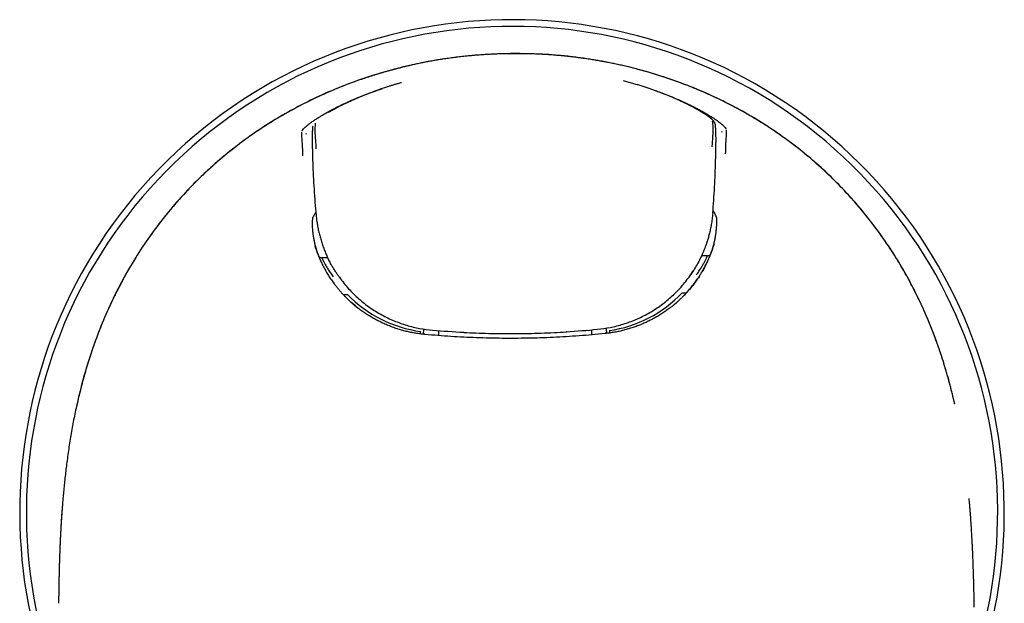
# Model space of a CAD drawing. Header units: millimetres. Extents: x 8 to 793, y 12 to 538.
# Tile 8 of 25: x 383 to 437, y 259 to 291. Entities that reach past the tile are written whole.
import ezdxf

# ---------------------------------------------------------------- set-up
doc = ezdxf.new("R2010")
doc.units = ezdxf.units.MM

msp = doc.modelspace()

# ---------------------------------------------------------------- linework, layer by layer
at = {"color": 7, "linetype": 'Continuous', "lineweight": 30}
for p, q in [((399.132, 285.04), (399.123, 285)), ((399.123, 284.996), (399.124, 285)), ((421.095, 285.109), (421.085, 285.149)), ((421.093, 285.109), (421.094, 285.105)), ((421.465, 284.688), (421.451, 284.749)), ((398.769, 284.636), (398.756, 284.575)), ((421.122, 283.84), (421.122, 283.838)), ((421.173, 279.737), (421.178, 279.908)), ((399.091, 279.798), (399.098, 279.627)), ((399.951, 277.858), (399.626, 277.856)), ((420.237, 277.755), (420.244, 277.768)), ((420.662, 277.961), (420.336, 277.96)), ((400.046, 277.667), (400.053, 277.654)), ((419.72, 276.891), (419.89, 277.154)), ((401.02, 275.857), (401.023, 275.857)), ((419.286, 275.948), (419.289, 275.948)), ((401.066, 275.58), (401.165, 275.484)), ((401.457, 275.235), (401.212, 275.443)), ((401.362, 275.312), (401.364, 275.314)), ((401.424, 275.262), (401.612, 275.106)), ((419.06, 275.497), (418.732, 275.212)), ((405.164, 273.985), (405.164, 273.834)), ((415.164, 273.884), (415.163, 274.036)), ((405.99, 273.892), (405.99, 273.618)), ((406.794, 273.834), (406.805, 273.833)), ((407.365, 273.793), (407.365, 273.802)), ((407.365, 273.793), (407.365, 273.793)), ((412.965, 273.821), (412.964, 273.83)), ((412.965, 273.821), (412.965, 273.821)), ((414.085, 273.911), (414.093, 273.912)), ((414.338, 273.934), (414.34, 273.66)), ((434.155, 269.899), (434.152, 269.898)), ((385.48, 264.52), (385.475, 264.462)), ((434.946, 264.708), (434.944, 264.734)), ((435.222, 258.819), (435.211, 259.275))]:
    msp.add_line(p, q, dxfattribs=at)
at = {"color": 7, "linetype": 'Continuous', "lineweight": 30, "flags": 128}
msp.add_lwpolyline([(385.475, 264.462), (385.475, 264.461), (385.474, 264.45)], dxfattribs=at)
at = {"color": 7, "linetype": 'Continuous', "lineweight": 30}
for centre, radius, start, end in [((410, 263.979), 26.861, 321.452, 220.8107), ((410, 263.979), 26.5, 322.7612, 219.5914), ((414.368, 280.559), 6.935, 339.0602, 341.3202), ((401.645, 274.297), 3.399, 350.0299, 352.3394), ((418.682, 274.383), 3.403, 188.2318, 190.537)]:
    msp.add_arc(centre, radius, start, end, dxfattribs=at)
for centre, major_axis, ratio, start_param, end_param in [((405.961, 280.53), (6.872, 1.346), 0.995037, 3.283436, 3.32269), ((399.629, 278.047), (0.196, 0.039), 0.995231, 3.319397, 3.368771), ((420.658, 278.151), (0.197, -0.037), 0.995231, 6.022361, 6.105378), ((405.399, 279.696), (5.472, -3.136), 0.915044, 4.408257, 5.132998), ((414.866, 279.75), (5.446, 3.19), 0.915847, 4.292545, 5.01675), ((409.913, 323.419), (49.999, 0.249), 0.993628, 4.622404, 4.656441), ((409.913, 323.419), (49.999, 0.249), 0.993628, 4.768499, 4.802564)]:
    msp.add_ellipse(centre, major_axis=major_axis, ratio=ratio, start_param=start_param, end_param=end_param, dxfattribs=at)
for points, knots in [([(410.089, 288.993), (409.623, 288.983), (408.693, 288.965), (407.305, 288.845), (405.931, 288.657), (404.57, 288.393), (403.224, 288.055), (401.896, 287.645), (400.591, 287.162), (399.317, 286.608), (398.078, 285.982), (396.875, 285.285), (395.713, 284.516), (394.597, 283.678), (393.535, 282.774), (392.534, 281.811), (391.597, 280.791), (390.724, 279.717), (389.914, 278.587), (389.17, 277.409), (388.496, 276.189), (387.897, 274.935), (387.371, 273.653), (386.916, 272.345), (386.524, 271.014), (386.317, 270.112), (386.214, 269.66)], [0, 0, 0, 0, 0.041967, 0.083678, 0.125236, 0.166746, 0.208316, 0.250052, 0.291795, 0.333435, 0.375037, 0.416672, 0.45842, 0.500366, 0.542218, 0.583809, 0.625276, 0.666752, 0.708367, 0.750245, 0.792106, 0.833732, 0.875243, 0.916738, 0.958301, 1, 1, 1, 1]), ([(410.089, 288.988), (409.963, 288.987), (409.715, 288.985), (409.347, 288.975), (408.987, 288.961), (408.636, 288.943), (408.294, 288.92), (407.961, 288.894), (407.625, 288.863), (407.289, 288.828), (406.952, 288.788), (406.625, 288.745), (406.308, 288.7), (406.001, 288.652), (405.704, 288.602), (405.418, 288.55), (405.141, 288.496), (404.874, 288.442), (404.618, 288.387), (404.374, 288.332), (404.14, 288.277), (403.916, 288.222), (403.7, 288.167), (403.492, 288.112), (403.292, 288.057), (403.102, 288.004), (402.921, 287.951), (402.693, 287.883), (402.414, 287.797), (402.06, 287.683), (401.685, 287.555), (401.289, 287.413), (400.881, 287.26), (400.463, 287.093), (400.035, 286.913), (399.608, 286.724), (399.181, 286.526), (398.757, 286.319), (398.337, 286.103), (397.92, 285.878), (397.502, 285.642), (397.082, 285.393), (396.66, 285.131), (396.243, 284.86), (395.832, 284.58), (395.426, 284.291), (395.032, 283.997), (394.649, 283.699), (394.279, 283.398), (393.916, 283.09), (393.561, 282.775), (393.212, 282.454), (392.871, 282.126), (392.538, 281.792), (392.224, 281.463), (391.931, 281.144), (391.658, 280.836), (391.395, 280.529), (391.142, 280.222), (390.899, 279.916), (390.664, 279.611), (390.451, 279.324), (390.258, 279.056), (390.083, 278.806), (389.942, 278.599), (389.831, 278.432), (389.746, 278.303), (389.658, 278.167), (389.565, 278.023), (389.47, 277.871), (389.371, 277.711), (389.269, 277.543), (389.164, 277.366), (389.056, 277.182), (388.947, 276.991), (388.837, 276.793), (388.725, 276.588), (388.612, 276.376), (388.494, 276.149), (388.372, 275.907), (388.245, 275.65), (388.119, 275.383), (387.991, 275.107), (387.863, 274.82), (387.738, 274.53), (387.616, 274.235), (387.497, 273.937), (387.379, 273.63), (387.261, 273.314), (387.146, 272.989), (387.031, 272.654), (386.919, 272.309), (386.809, 271.955), (386.701, 271.592), (386.597, 271.221), (386.496, 270.842), (386.399, 270.457), (386.305, 270.062), (386.247, 269.794), (386.217, 269.659)], [0, 0, 0, 0, 0.011311, 0.022361, 0.033152, 0.043688, 0.053971, 0.064004, 0.073789, 0.084268, 0.094453, 0.104345, 0.113947, 0.123259, 0.132285, 0.141024, 0.149478, 0.157647, 0.165534, 0.173004, 0.180202, 0.187127, 0.193781, 0.200276, 0.206489, 0.21242, 0.218068, 0.22344, 0.233851, 0.244334, 0.256893, 0.269519, 0.282213, 0.29606, 0.309992, 0.324009, 0.338115, 0.352295, 0.36648, 0.380668, 0.39486, 0.409737, 0.424625, 0.43953, 0.454454, 0.469402, 0.48438, 0.498708, 0.513024, 0.527301, 0.541542, 0.555755, 0.569944, 0.584115, 0.598263, 0.610802, 0.623133, 0.635261, 0.647188, 0.658918, 0.670452, 0.681793, 0.691078, 0.700231, 0.709255, 0.713626, 0.718249, 0.723126, 0.728257, 0.733643, 0.739285, 0.745185, 0.751342, 0.757744, 0.764389, 0.77115, 0.778145, 0.785373, 0.792834, 0.801152, 0.809742, 0.818604, 0.827738, 0.837145, 0.846826, 0.856204, 0.865828, 0.875697, 0.885814, 0.896179, 0.906794, 0.91766, 0.928779, 0.940153, 0.951783, 0.963458, 0.975384, 0.987564, 1, 1, 1, 1]), ([(434.155, 269.899), (434.063, 270.286), (433.88, 271.058), (433.544, 272.201), (433.163, 273.327), (432.731, 274.434), (432.246, 275.521), (431.708, 276.586), (431.114, 277.625), (430.468, 278.633), (429.774, 279.604), (429.033, 280.536), (428.246, 281.427), (427.413, 282.277), (426.534, 283.083), (425.561, 283.886), (424.492, 284.671), (423.325, 285.426), (422.12, 286.108), (420.877, 286.719), (419.598, 287.26), (418.287, 287.729), (416.953, 288.127), (415.602, 288.45), (414.24, 288.7), (412.866, 288.874), (411.481, 288.979), (410.554, 288.988), (410.089, 288.993)], [0, 0, 0, 0, 0.035767, 0.071455, 0.107093, 0.14272, 0.178385, 0.214144, 0.250065, 0.286011, 0.321794, 0.357472, 0.393104, 0.428753, 0.464481, 0.500354, 0.542201, 0.583813, 0.625309, 0.6668, 0.708393, 0.750187, 0.792018, 0.833612, 0.875088, 0.916567, 0.958166, 1, 1, 1, 1]), ([(434.152, 269.898), (434.132, 269.987), (434.092, 270.162), (434.03, 270.419), (433.968, 270.668), (433.906, 270.908), (433.844, 271.139), (433.779, 271.373), (433.711, 271.611), (433.641, 271.849), (433.571, 272.076), (433.506, 272.284), (433.445, 272.474), (433.388, 272.647), (433.332, 272.81), (433.279, 272.964), (433.228, 273.11), (433.179, 273.246), (433.133, 273.373), (433.052, 273.593), (432.931, 273.91), (432.763, 274.327), (432.586, 274.747), (432.397, 275.171), (432.197, 275.598), (431.986, 276.026), (431.767, 276.451), (431.538, 276.871), (431.301, 277.287), (431.055, 277.699), (430.801, 278.105), (430.54, 278.505), (430.271, 278.9), (429.994, 279.288), (429.71, 279.67), (429.419, 280.043), (429.124, 280.409), (428.822, 280.766), (428.514, 281.117), (428.196, 281.463), (427.869, 281.806), (427.532, 282.143), (427.188, 282.474), (426.837, 282.798), (426.479, 283.114), (426.114, 283.424), (425.742, 283.726), (425.364, 284.02), (424.98, 284.305), (424.592, 284.583), (424.198, 284.852), (423.802, 285.111), (423.403, 285.36), (423.002, 285.6), (422.596, 285.831), (422.183, 286.057), (421.763, 286.275), (421.336, 286.486), (420.905, 286.689), (420.469, 286.884), (420.03, 287.07), (419.587, 287.247), (419.14, 287.416), (418.689, 287.577), (418.236, 287.73), (417.779, 287.874), (417.321, 288.009), (416.914, 288.121), (416.56, 288.212), (416.263, 288.285), (415.972, 288.353), (415.687, 288.416), (415.409, 288.474), (415.189, 288.518), (415.024, 288.549), (414.913, 288.569), (414.803, 288.589), (414.691, 288.609), (414.572, 288.629), (414.444, 288.65), (414.306, 288.673), (414.155, 288.696), (413.991, 288.72), (413.814, 288.746), (413.625, 288.771), (413.425, 288.796), (413.214, 288.821), (412.992, 288.846), (412.758, 288.869), (412.513, 288.892), (412.256, 288.912), (411.988, 288.932), (411.708, 288.949), (411.422, 288.963), (411.131, 288.974), (410.835, 288.983), (410.528, 288.988), (410.279, 288.989), (410.131, 288.988), (410.089, 288.988)], [0, 0, 0, 0, 0.008202, 0.016145, 0.023831, 0.031259, 0.03843, 0.045345, 0.053167, 0.060634, 0.067748, 0.074508, 0.080247, 0.085704, 0.090881, 0.095778, 0.100395, 0.104732, 0.108789, 0.112572, 0.125866, 0.13934, 0.152999, 0.166845, 0.181136, 0.19545, 0.209777, 0.224119, 0.238481, 0.252877, 0.267272, 0.281608, 0.29592, 0.310214, 0.324497, 0.338772, 0.352789, 0.366805, 0.380817, 0.394826, 0.409123, 0.423425, 0.437735, 0.452055, 0.466389, 0.48074, 0.495115, 0.509489, 0.523842, 0.538165, 0.552466, 0.566749, 0.580767, 0.594779, 0.60879, 0.622801, 0.637094, 0.651386, 0.665681, 0.679985, 0.694298, 0.708623, 0.722964, 0.737293, 0.75165, 0.766023, 0.780365, 0.794679, 0.804034, 0.813228, 0.822196, 0.830938, 0.839457, 0.847754, 0.851173, 0.854553, 0.857894, 0.861231, 0.864819, 0.868711, 0.872907, 0.877407, 0.882446, 0.88782, 0.893528, 0.89957, 0.905948, 0.912662, 0.919713, 0.927101, 0.934829, 0.942897, 0.951308, 0.960063, 0.968635, 0.977517, 0.986712, 0.996221, 1, 1, 1, 1]), ([(417.913, 286.935), (417.9, 286.94), (417.824, 286.968), (417.679, 287.019), (417.478, 287.089), (417.267, 287.159), (417.048, 287.23), (416.82, 287.3), (416.583, 287.37), (416.336, 287.439), (416.168, 287.484), (416.082, 287.506)], [0, 0, 0, 0, 0.022225, 0.131174, 0.243662, 0.359804, 0.479724, 0.603558, 0.731451, 0.863548, 1, 1, 1, 1]), ([(398.543, 284.765), (398.553, 284.788), (398.571, 284.834), (398.665, 284.939), (398.791, 285.052), (398.931, 285.162), (399.065, 285.26), (399.219, 285.367), (399.394, 285.481), (399.612, 285.615), (399.883, 285.774), (400.221, 285.958), (400.599, 286.15), (401.017, 286.347), (401.463, 286.543), (401.932, 286.733), (402.414, 286.913), (402.744, 287.022), (402.909, 287.077)], [0, 0, 0, 0, 0.09137, 0.178404, 0.261807, 0.310455, 0.358282, 0.405492, 0.452301, 0.498928, 0.561284, 0.623225, 0.685521, 0.748926, 0.813135, 0.875847, 0.937861, 1, 1, 1, 1]), ([(403.168, 287.165), (403.165, 287.165), (402.842, 287.067), (402.226, 286.834), (401.348, 286.479), (400.596, 286.12), (400.139, 285.873), (399.992, 285.779), (399.983, 285.773)], [0, 0, 0, 0, 0.002169, 0.248604, 0.493666, 0.738111, 0.98288, 1, 1, 1, 1]), ([(403.975, 287.409), (403.955, 287.404), (403.872, 287.381), (403.73, 287.34), (403.553, 287.287), (403.386, 287.235), (403.267, 287.197), (403.203, 287.176), (403.192, 287.173)], [0, 0, 0, 0, 0.0769379, 0.3138775, 0.5395437, 0.7535028, 0.9554429, 1, 1, 1, 1]), ([(420.629, 285.621), (420.624, 285.625), (420.53, 285.694), (420.221, 285.885), (419.628, 286.207), (418.851, 286.565), (418.259, 286.816), (417.926, 286.93), (417.904, 286.937)], [0, 0, 0, 0, 0.013477, 0.254397, 0.495631, 0.738244, 0.982802, 1, 1, 1, 1]), ([(417.938, 286.931), (418.049, 286.891), (418.323, 286.794), (418.743, 286.627), (419.19, 286.437), (419.608, 286.244), (419.945, 286.077), (420.214, 285.936), (420.427, 285.819), (420.677, 285.674), (420.945, 285.509), (421.205, 285.334), (421.407, 285.181), (421.553, 285.054), (421.648, 284.95), (421.667, 284.904), (421.676, 284.88)], [0, 0, 0, 0, 0.046511, 0.114678, 0.184373, 0.25322, 0.321003, 0.366019, 0.411174, 0.456714, 0.541402, 0.627088, 0.714851, 0.805685, 0.900479, 1, 1, 1, 1]), ([(421.081, 285.162), (421.08, 285.167), (421.076, 285.18), (421.069, 285.199), (421.06, 285.219), (421.052, 285.235), (421.045, 285.248), (421.039, 285.258), (421.031, 285.271), (421.022, 285.285), (421.012, 285.299), (421, 285.314), (420.988, 285.328), (420.976, 285.343), (420.965, 285.355), (420.956, 285.365), (420.949, 285.372), (420.942, 285.379), (420.935, 285.386), (420.927, 285.394), (420.917, 285.403), (420.907, 285.413), (420.896, 285.422), (420.885, 285.432), (420.877, 285.439), (420.869, 285.446), (420.862, 285.452), (420.855, 285.458), (420.845, 285.466), (420.833, 285.476), (420.817, 285.489), (420.798, 285.504), (420.775, 285.521), (420.753, 285.538), (420.73, 285.555), (420.706, 285.572), (420.685, 285.588), (420.672, 285.596), (420.668, 285.599)], [0, 0, 0, 0, 0.0234753, 0.0603767, 0.0916298, 0.1172204, 0.1371446, 0.1536142, 0.1691776, 0.2049571, 0.2377804, 0.2728513, 0.3101343, 0.3476825, 0.3847794, 0.4053519, 0.4244991, 0.4422229, 0.4603622, 0.4817868, 0.5065271, 0.5345783, 0.5643718, 0.5880988, 0.6086633, 0.6260698, 0.6403242, 0.6543481, 0.6763695, 0.7025319, 0.7328274, 0.7773783, 0.8197863, 0.8596274, 0.8969093, 0.9402206, 0.982341, 1, 1, 1, 1]), ([(420.924, 283.909), (420.931, 283.995), (420.945, 284.167), (420.96, 284.413), (420.97, 284.644), (420.976, 284.852), (420.974, 285.028), (420.964, 285.165), (420.952, 285.264), (420.947, 285.289), (420.944, 285.302)], [0, 0, 0, 0, 0.121268, 0.244496, 0.368778, 0.493884, 0.620169, 0.747211, 0.874068, 1, 1, 1, 1]), ([(399.122, 284.996), (399.121, 284.994), (399.12, 284.987), (399.118, 284.977), (399.116, 284.963), (399.114, 284.947), (399.112, 284.928), (399.111, 284.904), (399.109, 284.874), (399.107, 284.837), (399.106, 284.79), (399.104, 284.736), (399.103, 284.676), (399.102, 284.61), (399.101, 284.539), (399.101, 284.463), (399.101, 284.382), (399.101, 284.296), (399.101, 284.199), (399.102, 284.09), (399.104, 283.969), (399.105, 283.849), (399.107, 283.768), (399.108, 283.73)], [0, 0, 0, 0, 0.005015, 0.020986, 0.040913, 0.064404, 0.100566, 0.141291, 0.185415, 0.241173, 0.298037, 0.354063, 0.408837, 0.462839, 0.51657, 0.570252, 0.624197, 0.678459, 0.73298, 0.801343, 0.869726, 0.938018, 1, 1, 1, 1]), ([(399.271, 285.194), (399.268, 285.181), (399.264, 285.156), (399.253, 285.057), (399.244, 284.921), (399.243, 284.745), (399.254, 284.537), (399.271, 284.307), (399.291, 284.061), (399.3, 283.887), (399.305, 283.801)], [0, 0, 0, 0, 0.125519, 0.251921, 0.378719, 0.505253, 0.630846, 0.755386, 0.878676, 1, 1, 1, 1]), ([(421.123, 284.449), (421.123, 284.464), (421.122, 284.508), (421.122, 284.576), (421.12, 284.651), (421.119, 284.722), (421.117, 284.787), (421.115, 284.846), (421.114, 284.899), (421.111, 284.945), (421.109, 284.983), (421.108, 285.013), (421.106, 285.037), (421.104, 285.057), (421.102, 285.073), (421.099, 285.087), (421.098, 285.096), (421.096, 285.103), (421.095, 285.105)], [0, 0, 0, 0, 0.0447794, 0.1273471, 0.2094612, 0.2915687, 0.374144, 0.4578123, 0.5431612, 0.6295426, 0.714256, 0.7815093, 0.8439781, 0.9000392, 0.9367476, 0.9678936, 0.9926209, 1, 1, 1, 1]), ([(421.69, 284.818), (421.691, 284.806), (421.693, 284.781), (421.689, 284.688), (421.682, 284.56), (421.669, 284.346), (421.649, 284.013), (421.641, 283.696), (421.637, 283.537)], [0, 0, 0, 0, 0.130162, 0.256316, 0.380649, 0.504528, 0.752351, 1, 1, 1, 1]), ([(398.596, 283.423), (398.59, 283.581), (398.579, 283.898), (398.556, 284.231), (398.541, 284.445), (398.532, 284.572), (398.528, 284.666), (398.529, 284.69), (398.53, 284.703)], [0, 0, 0, 0, 0.247649, 0.495472, 0.619351, 0.743684, 0.869838, 1, 1, 1, 1]), ([(421.123, 284.444), (421.123, 284.418), (421.124, 284.365), (421.124, 284.275), (421.124, 284.203), (421.124, 284.159), (421.124, 284.15)], [0, 0, 0, 0, 0.284114, 0.572692, 0.916777, 1, 1, 1, 1]), ([(399.108, 283.73), (399.114, 283.499), (399.125, 283.028), (399.156, 282.32), (399.197, 281.605), (399.248, 280.89), (399.291, 280.414), (399.312, 280.176)], [0, 0, 0, 0, 0.1951815, 0.3963802, 0.5975547, 0.7987465, 1, 1, 1, 1]), ([(420.953, 280.285), (420.972, 280.523), (421.01, 280.999), (421.054, 281.714), (421.088, 282.429), (421.111, 283.138), (421.118, 283.608), (421.122, 283.84)], [0, 0, 0, 0, 0.201229, 0.402417, 0.603601, 0.804814, 1, 1, 1, 1]), ([(421.122, 283.84), (421.122, 283.881), (421.123, 283.964), (421.124, 284.068), (421.124, 284.13), (421.124, 284.151)], [0, 0, 0, 0, 0.390096, 0.782375, 1, 1, 1, 1]), ([(421.178, 279.908), (421.178, 279.91), (421.18, 279.914), (421.18, 279.921), (421.179, 279.93), (421.179, 279.941), (421.178, 279.954), (421.174, 280), (421.158, 280.077), (421.119, 280.182), (421.069, 280.278), (421.02, 280.359), (420.981, 280.411), (420.964, 280.433)], [0, 0, 0, 0, 0.0149259, 0.0296613, 0.0487391, 0.0721616, 0.0999302, 0.1320458, 0.364771, 0.5744023, 0.7337285, 0.8917053, 1, 1, 1, 1]), ([(399.299, 280.329), (399.259, 280.274), (399.17, 280.147), (399.099, 279.969), (399.094, 279.855), (399.091, 279.798)], [0, 0, 0, 0, 0.277093, 0.632199, 1, 1, 1, 1]), ([(399.312, 280.176), (399.321, 280.088), (399.34, 279.913), (399.38, 279.651), (399.43, 279.391), (399.49, 279.134), (399.559, 278.879), (399.638, 278.628), (399.727, 278.38), (399.821, 278.143), (399.891, 277.991), (399.923, 277.919)], [0, 0, 0, 0, 0.113018, 0.225787, 0.338343, 0.450717, 0.562941, 0.675045, 0.787058, 0.899007, 1, 1, 1, 1]), ([(420.953, 280.284), (420.943, 280.179), (420.923, 279.974), (420.877, 279.679), (420.824, 279.406), (420.764, 279.154), (420.7, 278.923), (420.637, 278.72), (420.577, 278.544), (420.52, 278.391), (420.461, 278.242), (420.417, 278.139), (420.39, 278.077), (420.383, 278.061), (420.376, 278.045), (420.369, 278.03), (420.362, 278.015), (420.356, 278.001), (420.3, 277.879), (420.191, 277.656), (420.015, 277.343), (419.85, 277.078), (419.738, 276.921), (419.694, 276.859)], [0, 0, 0, 0, 0.086157, 0.167012, 0.242566, 0.312817, 0.377766, 0.437413, 0.485516, 0.529514, 0.569405, 0.615773, 0.620531, 0.625199, 0.629777, 0.634264, 0.638662, 0.642969, 0.647186, 0.747275, 0.844339, 0.938379, 1, 1, 1, 1]), ([(399.098, 279.627), (399.099, 279.599), (399.101, 279.544), (399.107, 279.459), (399.114, 279.373), (399.122, 279.285), (399.132, 279.203), (399.141, 279.128), (399.151, 279.06), (399.159, 279.009), (399.165, 278.975), (399.167, 278.96), (399.17, 278.945), (399.173, 278.929), (399.175, 278.916), (399.178, 278.9), (399.181, 278.881), (399.187, 278.852), (399.193, 278.817), (399.202, 278.777), (399.211, 278.734), (399.221, 278.69), (399.231, 278.643), (399.243, 278.594), (399.256, 278.542), (399.271, 278.485), (399.288, 278.425), (399.306, 278.362), (399.326, 278.297), (399.34, 278.253), (399.347, 278.23)], [0, 0, 0, 0, 0.056263, 0.114237, 0.173922, 0.235319, 0.298427, 0.345795, 0.394082, 0.443291, 0.45424, 0.465234, 0.476272, 0.487355, 0.497575, 0.504585, 0.521634, 0.539422, 0.567021, 0.596229, 0.627045, 0.659469, 0.693501, 0.729141, 0.766389, 0.80922, 0.853996, 0.900718, 0.949386, 1, 1, 1, 1]), ([(420.937, 278.338), (420.944, 278.358), (420.956, 278.398), (420.974, 278.458), (420.99, 278.516), (421.005, 278.572), (421.019, 278.625), (421.032, 278.677), (421.043, 278.726), (421.054, 278.773), (421.063, 278.818), (421.072, 278.86), (421.08, 278.901), (421.088, 278.94), (421.093, 278.969), (421.096, 278.988), (421.098, 278.998), (421.1, 279.009), (421.102, 279.019), (421.104, 279.031), (421.109, 279.064), (421.119, 279.125), (421.131, 279.211), (421.142, 279.303), (421.152, 279.394), (421.16, 279.482), (421.166, 279.569), (421.17, 279.653), (421.172, 279.709), (421.173, 279.737)], [0, 0, 0, 0, 0.046062, 0.090514, 0.133354, 0.174584, 0.214203, 0.251546, 0.287336, 0.321571, 0.354253, 0.385381, 0.414955, 0.442975, 0.469442, 0.47691, 0.484245, 0.491447, 0.498514, 0.506362, 0.517463, 0.5692, 0.63587, 0.700831, 0.764082, 0.825625, 0.885459, 0.943584, 1, 1, 1, 1]), ([(399.242, 278.518), (399.246, 278.506), (399.267, 278.435), (399.31, 278.307), (399.371, 278.139), (399.427, 277.996), (399.477, 277.876), (399.509, 277.802), (399.529, 277.756), (399.539, 277.734), (399.549, 277.713), (399.558, 277.692), (399.568, 277.671), (399.577, 277.65), (399.624, 277.55), (399.712, 277.373), (399.848, 277.126), (399.991, 276.889), (400.141, 276.661), (400.283, 276.463), (400.415, 276.291), (400.535, 276.144), (400.631, 276.033), (400.7, 275.955), (400.742, 275.909), (400.784, 275.864), (400.826, 275.819), (400.869, 275.775), (400.911, 275.731), (401.005, 275.636), (401.154, 275.494), (401.352, 275.318), (401.486, 275.21), (401.548, 275.16)], [0, 0, 0, 0, 0.009169, 0.054454, 0.098034, 0.13991, 0.166615, 0.192577, 0.198304, 0.203993, 0.209644, 0.215258, 0.220835, 0.226374, 0.231876, 0.301599, 0.370039, 0.437198, 0.503076, 0.567675, 0.614237, 0.660113, 0.705302, 0.720365, 0.73535, 0.750257, 0.765087, 0.779839, 0.794514, 0.809111, 0.876237, 0.942728, 1, 1, 1, 1]), ([(418.766, 275.246), (418.796, 275.269), (418.877, 275.335), (418.974, 275.418), (419.058, 275.494), (419.108, 275.54), (419.159, 275.587), (419.209, 275.634), (419.258, 275.682), (419.307, 275.73), (419.398, 275.822), (419.528, 275.959), (419.695, 276.149), (419.858, 276.348), (420.017, 276.558), (420.156, 276.757), (420.277, 276.944), (420.382, 277.117), (420.494, 277.314), (420.573, 277.465), (420.623, 277.566), (420.637, 277.593), (420.65, 277.622), (420.664, 277.65), (420.677, 277.678), (420.69, 277.707), (420.724, 277.779), (420.777, 277.9), (420.848, 278.072), (420.918, 278.255), (420.982, 278.441), (421.021, 278.566), (421.039, 278.627)], [0, 0, 0, 0, 0.026948, 0.075428, 0.091831, 0.108272, 0.124751, 0.14127, 0.157827, 0.174423, 0.191059, 0.250625, 0.311467, 0.373586, 0.436984, 0.501662, 0.549908, 0.598843, 0.648469, 0.71503, 0.722577, 0.730139, 0.737716, 0.745308, 0.752915, 0.760538, 0.768176, 0.811294, 0.856617, 0.904146, 0.95388, 1, 1, 1, 1]), ([(399.626, 277.853), (399.616, 277.853), (399.598, 277.854), (399.574, 277.859), (399.556, 277.864), (399.544, 277.87), (399.534, 277.874), (399.523, 277.88), (399.509, 277.89), (399.492, 277.904), (399.478, 277.919), (399.465, 277.934), (399.455, 277.948), (399.45, 277.957), (399.447, 277.962)], [0, 0, 0, 0, 0.0986096, 0.1810518, 0.2453246, 0.2902808, 0.3185906, 0.3477807, 0.4211347, 0.5198832, 0.6475444, 0.750035, 0.8672562, 1, 1, 1, 1]), ([(399.626, 277.853), (399.627, 277.852), (399.628, 277.848), (399.654, 277.792), (399.7, 277.698), (399.768, 277.568), (399.856, 277.41), (399.964, 277.229), (400.092, 277.031), (400.192, 276.896), (400.243, 276.827)], [0, 0, 0, 0, 0.101263, 0.22528, 0.349246, 0.474096, 0.600745, 0.730074, 0.862904, 1, 1, 1, 1]), ([(400.606, 276.761), (400.571, 276.81), (400.496, 276.913), (400.387, 277.076), (400.278, 277.251), (400.16, 277.451), (400.063, 277.633), (399.999, 277.759), (399.976, 277.807), (399.969, 277.822), (399.962, 277.837), (399.954, 277.852), (399.947, 277.867), (399.937, 277.889), (399.929, 277.906), (399.924, 277.918)], [0, 0, 0, 0, 0.134043, 0.284081, 0.436937, 0.592615, 0.802425, 0.896305, 0.90867, 0.92105, 0.933448, 0.945861, 0.958291, 0.970737, 1, 1, 1, 1]), ([(420.056, 276.925), (420.106, 276.995), (420.204, 277.131), (420.33, 277.33), (420.437, 277.512), (420.523, 277.671), (420.59, 277.802), (420.635, 277.896), (420.658, 277.947), (420.659, 277.951), (420.66, 277.952)], [0, 0, 0, 0, 0.144607, 0.284715, 0.421129, 0.554717, 0.686407, 0.817164, 0.947976, 1, 1, 1, 1]), ([(420.84, 278.069), (420.838, 278.066), (420.835, 278.06), (420.828, 278.049), (420.82, 278.038), (420.811, 278.025), (420.8, 278.013), (420.79, 278.005), (420.784, 277.999), (420.776, 277.993), (420.765, 277.986), (420.749, 277.977), (420.726, 277.967), (420.696, 277.959), (420.674, 277.958), (420.662, 277.957)], [0, 0, 0, 0, 0.125553, 0.234662, 0.32821, 0.441227, 0.524731, 0.557224, 0.585024, 0.610376, 0.649195, 0.708663, 0.788147, 0.886164, 1, 1, 1, 1]), ([(420.646, 277.62), (420.602, 277.526), (420.527, 277.369), (420.419, 277.181), (420.376, 277.105)], [0, 0, 0, 0, 0.5949411, 1, 1, 1, 1]), ([(400.579, 276.796), (400.74, 276.586), (401.061, 276.169), (401.625, 275.622), (402.232, 275.144), (402.879, 274.743), (403.554, 274.419), (404.249, 274.173), (404.954, 273.998), (405.431, 273.944), (405.667, 273.917)], [0, 0, 0, 0, 0.132716, 0.263166, 0.39138, 0.517386, 0.641217, 0.762905, 0.882488, 1, 1, 1, 1]), ([(414.662, 273.963), (414.898, 273.992), (415.374, 274.051), (416.077, 274.233), (416.769, 274.486), (417.441, 274.817), (418.084, 275.224), (418.686, 275.708), (419.244, 276.26), (419.56, 276.68), (419.72, 276.891)], [0, 0, 0, 0, 0.117516, 0.237101, 0.358791, 0.482623, 0.608628, 0.73684, 0.867288, 1, 1, 1, 1]), ([(420.224, 276.858), (420.075, 276.64), (419.807, 276.248), (419.476, 275.905), (419.329, 275.753)], [0, 0, 0, 0, 0.556229, 1, 1, 1, 1]), ([(400.809, 275.856), (400.816, 275.856), (400.826, 275.856), (400.842, 275.856), (400.853, 275.856), (400.871, 275.856), (400.898, 275.857), (400.935, 275.857), (400.976, 275.857), (401.005, 275.857), (401.02, 275.857)], [0, 0, 0, 0, 0.1501362, 0.2068289, 0.2652615, 0.3257189, 0.483966, 0.6466348, 0.8175451, 1, 1, 1, 1]), ([(419.289, 275.948), (419.303, 275.948), (419.332, 275.948), (419.368, 275.949), (419.398, 275.949), (419.422, 275.949), (419.449, 275.949), (419.472, 275.949), (419.489, 275.949), (419.505, 275.949), (419.512, 275.949), (419.517, 275.949)], [0, 0, 0, 0, 0.153386, 0.29803, 0.390999, 0.482219, 0.572658, 0.718131, 0.788752, 0.859132, 1, 1, 1, 1]), ([(405.254, 273.68), (405.167, 273.689), (404.994, 273.707), (404.736, 273.746), (404.481, 273.793), (404.228, 273.85), (403.978, 273.916), (403.731, 273.991), (403.487, 274.075), (403.247, 274.168), (403.011, 274.269), (402.779, 274.379), (402.551, 274.497), (402.328, 274.623), (402.111, 274.757), (401.898, 274.899), (401.71, 275.033), (401.596, 275.124), (401.548, 275.161)], [0, 0, 0, 0, 0.064197, 0.128223, 0.192102, 0.255859, 0.319517, 0.383103, 0.446643, 0.51016, 0.573676, 0.63719, 0.700696, 0.764184, 0.827646, 0.891088, 0.954566, 1, 1, 1, 1]), ([(418.766, 275.246), (418.719, 275.208), (418.606, 275.117), (418.42, 274.981), (418.209, 274.837), (417.992, 274.701), (417.771, 274.573), (417.544, 274.453), (417.313, 274.341), (417.078, 274.237), (416.839, 274.142), (416.596, 274.056), (416.35, 273.978), (416.1, 273.909), (415.848, 273.85), (415.593, 273.8), (415.336, 273.758), (415.163, 273.739), (415.076, 273.729)], [0, 0, 0, 0, 0.04524, 0.108731, 0.172186, 0.235661, 0.299162, 0.36268, 0.426208, 0.489736, 0.553266, 0.616819, 0.680418, 0.744089, 0.807859, 0.871751, 0.93579, 1, 1, 1, 1]), ([(405.237, 273.682), (405.232, 273.686), (405.222, 273.693), (405.209, 273.708), (405.196, 273.725), (405.184, 273.747), (405.173, 273.772), (405.166, 273.801), (405.165, 273.821), (405.164, 273.832)], [0, 0, 0, 0, 0.107799, 0.217537, 0.341746, 0.484408, 0.643671, 0.816757, 1, 1, 1, 1]), ([(410.166, 273.468), (409.933, 273.468), (409.466, 273.467), (408.766, 273.479), (408.065, 273.499), (407.363, 273.529), (406.661, 273.569), (405.957, 273.619), (405.489, 273.66), (405.254, 273.68)], [0, 0, 0, 0, 0.14217, 0.284515, 0.427066, 0.569856, 0.712919, 0.856288, 1, 1, 1, 1]), ([(407.365, 273.793), (407.585, 273.782), (408.043, 273.76), (408.739, 273.74), (409.452, 273.728), (410.165, 273.727), (410.878, 273.735), (411.59, 273.754), (412.286, 273.782), (412.744, 273.808), (412.965, 273.821)], [0, 0, 0, 0, 0.118317, 0.245549, 0.372777, 0.500004, 0.62723, 0.754458, 0.88169, 1, 1, 1, 1]), ([(415.076, 273.729), (414.84, 273.706), (414.369, 273.66), (413.662, 273.604), (412.956, 273.556), (412.25, 273.519), (411.545, 273.492), (410.851, 273.474), (410.391, 273.47), (410.166, 273.468)], [0, 0, 0, 0, 0.14457, 0.288797, 0.432714, 0.576356, 0.719756, 0.862949, 1, 1, 1, 1]), ([(415.163, 273.865), (415.162, 273.855), (415.159, 273.835), (415.15, 273.807), (415.138, 273.783), (415.125, 273.762), (415.11, 273.746), (415.101, 273.736), (415.095, 273.732), (415.095, 273.731)], [0, 0, 0, 0, 0.203412, 0.394322, 0.569922, 0.728177, 0.867841, 0.98994, 1, 1, 1, 1]), ([(386.214, 269.66), (386.184, 269.519), (386.124, 269.236), (386.042, 268.813), (385.965, 268.39), (385.894, 267.969), (385.828, 267.549), (385.767, 267.13), (385.712, 266.725), (385.663, 266.332), (385.619, 265.953), (385.578, 265.575), (385.54, 265.198), (385.505, 264.823), (385.484, 264.575), (385.474, 264.45)], [0, 0, 0, 0, 0.080816, 0.161266, 0.241416, 0.321331, 0.401074, 0.480709, 0.5603, 0.633272, 0.706307, 0.779451, 0.852751, 0.926252, 1, 1, 1, 1]), ([(385.475, 264.462), (385.469, 264.385), (385.456, 264.233), (385.44, 264.011), (385.425, 263.8), (385.411, 263.6), (385.399, 263.411), (385.389, 263.233), (385.379, 263.067), (385.371, 262.911), (385.363, 262.766), (385.357, 262.63), (385.351, 262.505), (385.345, 262.39), (385.341, 262.292), (385.338, 262.209), (385.335, 262.138), (385.332, 262.066), (385.328, 261.982), (385.324, 261.881), (385.32, 261.763), (385.316, 261.634), (385.311, 261.494), (385.306, 261.344), (385.301, 261.185), (385.297, 261.017), (385.292, 260.839), (385.287, 260.648), (385.283, 260.446), (385.278, 260.232), (385.274, 260.008), (385.27, 259.772), (385.266, 259.526), (385.263, 259.283), (385.261, 259.122), (385.26, 259.046)], [0, 0, 0, 0, 0.042969, 0.083967, 0.122997, 0.160061, 0.195161, 0.227725, 0.258397, 0.287179, 0.314073, 0.339079, 0.362197, 0.38343, 0.402777, 0.416655, 0.429373, 0.442206, 0.456211, 0.476101, 0.497958, 0.521781, 0.547569, 0.575323, 0.604493, 0.635557, 0.668514, 0.703365, 0.740877, 0.780358, 0.821808, 0.865225, 0.910609, 0.957957, 1, 1, 1, 1]), ([(385.474, 264.45), (385.47, 264.399), (385.461, 264.294), (385.449, 264.131), (385.436, 263.958), (385.423, 263.776), (385.41, 263.584), (385.398, 263.386), (385.386, 263.183), (385.374, 262.975), (385.363, 262.758), (385.352, 262.533), (385.341, 262.294), (385.33, 262.041), (385.32, 261.773), (385.311, 261.496), (385.302, 261.208), (385.294, 260.911), (385.286, 260.61), (385.28, 260.306), (385.274, 259.998), (385.269, 259.682), (385.264, 259.357), (385.261, 259.138), (385.26, 259.027)], [0, 0, 0, 0, 0.02831, 0.058402, 0.090279, 0.123942, 0.159394, 0.196637, 0.233396, 0.271751, 0.311705, 0.353259, 0.396417, 0.443945, 0.49328, 0.544426, 0.597384, 0.652156, 0.708743, 0.763761, 0.820396, 0.878647, 0.938515, 1, 1, 1, 1]), ([(435.215, 259.287), (435.214, 259.341), (435.212, 259.446), (435.208, 259.597), (435.205, 259.74), (435.202, 259.873), (435.198, 259.997), (435.195, 260.111), (435.192, 260.216), (435.19, 260.309), (435.187, 260.391), (435.185, 260.461), (435.183, 260.527), (435.182, 260.59), (435.18, 260.654), (435.178, 260.717), (435.175, 260.812), (435.17, 260.938), (435.165, 261.095), (435.159, 261.248), (435.154, 261.395), (435.149, 261.514), (435.145, 261.606), (435.143, 261.674), (435.14, 261.741), (435.137, 261.81), (435.133, 261.887), (435.13, 261.972), (435.125, 262.066), (435.12, 262.168), (435.115, 262.28), (435.109, 262.402), (435.102, 262.536), (435.094, 262.684), (435.085, 262.845), (435.074, 263.017), (435.063, 263.2), (435.05, 263.394), (435.037, 263.594), (435.022, 263.801), (435.005, 264.014), (434.987, 264.237), (434.968, 264.466), (434.954, 264.62), (434.947, 264.697)], [0, 0, 0, 0, 0.0298, 0.057868, 0.084204, 0.108806, 0.131675, 0.15281, 0.17221, 0.189875, 0.204259, 0.217244, 0.229049, 0.240718, 0.252388, 0.264057, 0.275726, 0.304898, 0.334069, 0.362759, 0.389934, 0.415559, 0.428519, 0.441042, 0.453129, 0.465359, 0.479491, 0.495649, 0.512738, 0.531628, 0.552319, 0.574812, 0.599107, 0.626845, 0.656613, 0.68841, 0.722239, 0.7581, 0.795997, 0.833592, 0.873, 0.914222, 0.95726, 1, 1, 1, 1])]:
    msp.add_open_spline(points, degree=3, knots=knots, dxfattribs=at)

doc.saveas('drawing.dxf')
